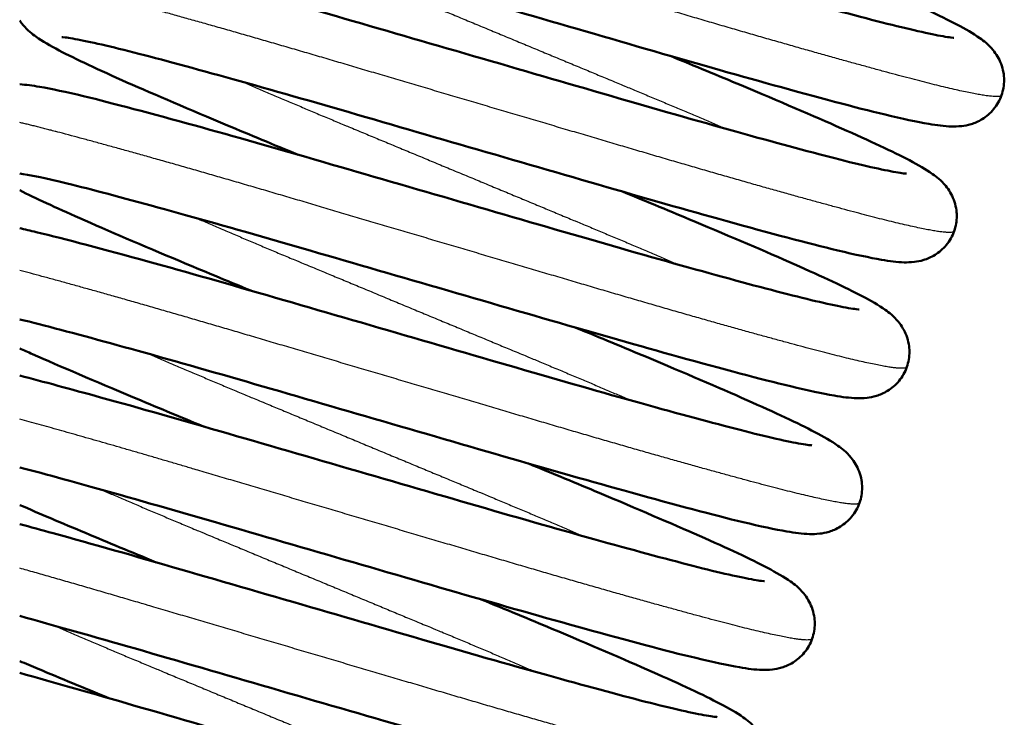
# Model space of a CAD drawing. Header units: millimetres. Extents: x 247 to 1050, y 34 to 1073.
# Tile 35 of 60: x 806 to 820, y 134 to 144. Entities that reach past the tile are written whole.
import ezdxf

# ---------------------------------------------------------------- set-up
doc = ezdxf.new("R2010")
doc.units = ezdxf.units.MM
doc.header["$LTSCALE"] = 0.75
doc.layers.add('Visible', color=7, linetype='Continuous', lineweight=50)
doc.layers.add('Visible Narrow', color=7, linetype='Continuous', lineweight=25)

msp = doc.modelspace()

# ---------------------------------------------------------------- linework, layer by layer
at = {"layer": 'Visible'}
for points, knots in [([(806.675, 146.551), (806.701, 146.626, 0.039), (806.741, 146.697, 0.078), (806.839, 146.816, 0.164), (806.898, 146.865, 0.211), (807.013, 146.936, 0.32), (807.071, 146.96, 0.383), (807.173, 146.991, 0.524), (807.219, 146.999, 0.603), (807.315, 147.01, 0.805), (807.362, 147.01, 0.93), (807.517, 147.006, 1.377), (807.617, 146.992, 1.702), (807.913, 146.942, 2.477), (808.125, 146.896, 2.923), (808.811, 146.731, 4.043), (809.371, 146.581, 4.678), (810.578, 146.248, 5.604), (811.218, 146.066, 5.94), (812.533, 145.684, 6.368), (813.226, 145.483, 6.467), (814.579, 145.09, 6.428), (815.257, 144.893, 6.292), (816.516, 144.529, 5.805), (817.115, 144.36, 5.45), (818.156, 144.075, 4.57), (818.614, 143.953, 4.037), (819.309, 143.783, 2.871), (819.574, 143.731, 2.226), (819.715, 143.714, 1.395), (819.733, 143.713, 1.225), (819.733, 143.713, 1.056)], [0, 0, 0, 0, 0.026475, 0.026475, 0.052811, 0.052811, 0.078765, 0.078765, 0.105893, 0.105893, 0.145826, 0.145826, 0.24775, 0.24775, 0.39523, 0.39523, 0.644629, 0.644629, 0.862378, 0.862378, 1.07503, 1.07503, 1.285149, 1.285149, 1.49451, 1.49451, 1.702715, 1.702715, 1.904943, 1.904943, 1.955538, 1.955538, 1.955538, 1.955538]), ([(820.43, 142.873), (820.404, 142.798, 0.039), (820.364, 142.728, 0.078), (820.266, 142.609, 0.164), (820.207, 142.56, 0.211), (820.092, 142.489, 0.32), (820.034, 142.465, 0.383), (819.932, 142.434, 0.524), (819.887, 142.426, 0.603), (819.79, 142.415, 0.805), (819.744, 142.414, 0.93), (819.588, 142.418, 1.377), (819.488, 142.433, 1.702), (819.192, 142.483, 2.477), (818.98, 142.529, 2.923), (818.294, 142.693, 4.043), (817.734, 142.843, 4.678), (816.527, 143.177, 5.604), (815.887, 143.359, 5.94), (814.572, 143.741, 6.368), (813.879, 143.942, 6.467), (812.526, 144.334, 6.428), (811.848, 144.532, 6.292), (810.589, 144.896, 5.805), (809.99, 145.065, 5.45), (808.949, 145.35, 4.57), (808.491, 145.471, 4.037), (807.796, 145.641, 2.871), (807.531, 145.693, 2.226), (807.39, 145.71, 1.395), (807.372, 145.711, 1.225), (807.372, 145.711, 1.056)], [0, 0, 0, 0, 0.026475, 0.026475, 0.052811, 0.052811, 0.078765, 0.078765, 0.105893, 0.105893, 0.145826, 0.145826, 0.24775, 0.24775, 0.39523, 0.39523, 0.644629, 0.644629, 0.862378, 0.862378, 1.07503, 1.07503, 1.285149, 1.285149, 1.49451, 1.49451, 1.702715, 1.702715, 1.904943, 1.904943, 1.955538, 1.955538, 1.955538, 1.955538]), ([(816.276, 145.435, -6.026), (816.637, 145.287, -5.878), (816.985, 145.143, -5.692), (817.866, 144.774, -5.101), (818.368, 144.558, -4.624), (819.196, 144.192, -3.532), (819.532, 144.036, -2.908), (819.908, 143.838, -1.896), (820.013, 143.779, -1.527), (820.172, 143.666, -0.948), (820.232, 143.623, -0.732), (820.328, 143.506, -0.487), (820.351, 143.475, -0.435), (820.409, 143.376, -0.307), (820.443, 143.295, -0.238), (820.47, 143.134, -0.134), (820.471, 143.057, -0.093), (820.452, 142.945, -0.036), (820.443, 142.909, -0.018), (820.43, 142.873)], [1.270837, 1.270837, 1.270837, 1.270837, 1.3953165, 1.3953165, 1.6076146, 1.6076146, 1.8207342, 1.8207342, 1.9369064, 1.9369064, 2.0039335, 2.0039335, 2.0232847, 2.0232847, 2.0555082, 2.0555082, 2.081165, 2.081165, 2.0935943, 2.0935943, 2.0935943, 2.0935943]), ([(806.06, 144.719, 0.087), (806.072, 144.736, 0.098), (806.085, 144.753, 0.109), (806.147, 144.828, 0.164), (806.205, 144.877, 0.211), (806.321, 144.948, 0.32), (806.378, 144.972, 0.383), (806.481, 145.003, 0.524), (806.526, 145.011, 0.603), (806.623, 145.022, 0.805), (806.669, 145.022, 0.93), (806.824, 145.018, 1.377), (806.924, 145.004, 1.702), (807.22, 144.954, 2.477), (807.433, 144.908, 2.923), (808.118, 144.743, 4.043), (808.678, 144.593, 4.678), (809.885, 144.26, 5.604), (810.526, 144.078, 5.94), (811.841, 143.696, 6.368), (812.534, 143.495, 6.467), (813.886, 143.102, 6.428), (814.564, 142.905, 6.292), (815.824, 142.541, 5.805), (816.423, 142.372, 5.45), (817.463, 142.087, 4.57), (817.921, 141.965, 4.037), (818.617, 141.795, 2.871), (818.882, 141.743, 2.226), (819.022, 141.726, 1.395), (819.041, 141.725, 1.225), (819.041, 141.725, 1.056)], [0.019417, 0.019417, 0.019417, 0.019417, 0.026475, 0.026475, 0.052811, 0.052811, 0.078765, 0.078765, 0.105893, 0.105893, 0.145826, 0.145826, 0.24775, 0.24775, 0.39523, 0.39523, 0.644629, 0.644629, 0.862378, 0.862378, 1.07503, 1.07503, 1.285149, 1.285149, 1.49451, 1.49451, 1.702715, 1.702715, 1.904943, 1.904943, 1.955538, 1.955538, 1.955538, 1.955538]), ([(810.136, 142.001, -6.026), (809.775, 142.15, -5.878), (809.427, 142.294, -5.692), (808.547, 142.663, -5.101), (808.044, 142.879, -4.624), (807.216, 143.244, -3.532), (806.88, 143.4, -2.908), (806.504, 143.599, -1.896), (806.399, 143.658, -1.527), (806.241, 143.771, -0.948), (806.181, 143.813, -0.732), (806.091, 143.923, -0.505), (806.076, 143.943, -0.468), (806.06, 143.966, -0.433)], [1.270837, 1.270837, 1.270837, 1.270837, 1.3953165, 1.3953165, 1.6076146, 1.6076146, 1.8207342, 1.8207342, 1.9369064, 1.9369064, 2.0039335, 2.0039335, 2.0172235, 2.0172235, 2.0172235, 2.0172235]), ([(819.738, 140.885), (819.712, 140.81, 0.039), (819.671, 140.74, 0.078), (819.573, 140.621, 0.164), (819.515, 140.572, 0.211), (819.399, 140.501, 0.32), (819.341, 140.477, 0.383), (819.239, 140.446, 0.524), (819.194, 140.438, 0.603), (819.097, 140.427, 0.805), (819.051, 140.426, 0.93), (818.896, 140.43, 1.377), (818.796, 140.445, 1.702), (818.5, 140.495, 2.477), (818.287, 140.54, 2.923), (817.602, 140.705, 4.043), (817.042, 140.855, 4.678), (815.835, 141.189, 5.604), (815.194, 141.371, 5.94), (813.879, 141.753, 6.368), (813.186, 141.954, 6.467), (811.834, 142.346, 6.428), (811.155, 142.544, 6.292), (809.896, 142.908, 5.805), (809.297, 143.076, 5.45), (808.257, 143.362, 4.57), (807.799, 143.483, 4.037), (807.103, 143.653, 2.871), (806.838, 143.705, 2.226), (806.698, 143.722, 1.395), (806.679, 143.723, 1.225), (806.679, 143.723, 1.056)], [0, 0, 0, 0, 0.026475, 0.026475, 0.052811, 0.052811, 0.078765, 0.078765, 0.105893, 0.105893, 0.145826, 0.145826, 0.24775, 0.24775, 0.39523, 0.39523, 0.644629, 0.644629, 0.862378, 0.862378, 1.07503, 1.07503, 1.285149, 1.285149, 1.49451, 1.49451, 1.702715, 1.702715, 1.904943, 1.904943, 1.955538, 1.955538, 1.955538, 1.955538]), ([(815.583, 143.447, -6.026), (815.944, 143.299, -5.878), (816.293, 143.155, -5.692), (817.173, 142.786, -5.101), (817.676, 142.57, -4.624), (818.504, 142.204, -3.532), (818.839, 142.048, -2.908), (819.216, 141.85, -1.896), (819.32, 141.791, -1.527), (819.479, 141.678, -0.948), (819.539, 141.635, -0.732), (819.636, 141.518, -0.487), (819.658, 141.486, -0.435), (819.716, 141.388, -0.307), (819.75, 141.307, -0.238), (819.777, 141.146, -0.134), (819.778, 141.069, -0.093), (819.759, 140.957, -0.036), (819.75, 140.921, -0.018), (819.738, 140.885)], [1.270837, 1.270837, 1.270837, 1.270837, 1.3953165, 1.3953165, 1.6076146, 1.6076146, 1.8207342, 1.8207342, 1.9369064, 1.9369064, 2.0039335, 2.0039335, 2.0232847, 2.0232847, 2.0555082, 2.0555082, 2.081165, 2.081165, 2.0935943, 2.0935943, 2.0935943, 2.0935943]), ([(806.06, 143.032, 1.173), (806.156, 143.027, 1.456), (806.246, 143.014, 1.74), (806.527, 142.966, 2.477), (806.74, 142.92, 2.923), (807.426, 142.755, 4.043), (807.986, 142.605, 4.678), (809.193, 142.272, 5.604), (809.833, 142.09, 5.94), (811.148, 141.708, 6.368), (811.841, 141.507, 6.467), (813.194, 141.114, 6.428), (813.872, 140.917, 6.292), (815.131, 140.553, 5.805), (815.73, 140.384, 5.45), (816.77, 140.099, 4.57), (817.229, 139.977, 4.037), (817.924, 139.807, 2.871), (818.189, 139.755, 2.226), (818.329, 139.738, 1.395), (818.348, 139.737, 1.225), (818.348, 139.737, 1.056)], [0.15823, 0.15823, 0.15823, 0.15823, 0.24775, 0.24775, 0.39523, 0.39523, 0.644629, 0.644629, 0.862378, 0.862378, 1.07503, 1.07503, 1.285149, 1.285149, 1.49451, 1.49451, 1.702715, 1.702715, 1.904943, 1.904943, 1.955538, 1.955538, 1.955538, 1.955538]), ([(819.045, 138.897), (819.019, 138.822, 0.039), (818.979, 138.752, 0.078), (818.881, 138.633, 0.164), (818.822, 138.584, 0.211), (818.706, 138.512, 0.32), (818.649, 138.489, 0.383), (818.546, 138.458, 0.524), (818.501, 138.45, 0.603), (818.405, 138.439, 0.805), (818.358, 138.438, 0.93), (818.203, 138.442, 1.377), (818.103, 138.456, 1.702), (817.807, 138.507, 2.477), (817.595, 138.552, 2.923), (816.909, 138.717, 4.043), (816.349, 138.867, 4.678), (815.142, 139.201, 5.604), (814.502, 139.383, 5.94), (813.186, 139.765, 6.368), (812.494, 139.966, 6.467), (811.141, 140.358, 6.428), (810.463, 140.556, 6.292), (809.204, 140.919, 5.805), (808.605, 141.088, 5.45), (807.564, 141.374, 4.57), (807.106, 141.495, 4.037), (806.436, 141.659, 2.913), (806.185, 141.709, 2.32), (806.06, 141.727, 1.707)], [0, 0, 0, 0, 0.026475, 0.026475, 0.052811, 0.052811, 0.078765, 0.078765, 0.105893, 0.105893, 0.145826, 0.145826, 0.24775, 0.24775, 0.39523, 0.39523, 0.644629, 0.644629, 0.862378, 0.862378, 1.07503, 1.07503, 1.285149, 1.285149, 1.49451, 1.49451, 1.702715, 1.702715, 1.890146, 1.890146, 1.890146, 1.890146]), ([(809.444, 140.013, -6.026), (809.083, 140.162, -5.878), (808.735, 140.306, -5.692), (807.854, 140.675, -5.101), (807.351, 140.891, -4.624), (806.586, 141.229, -3.614), (806.29, 141.365, -3.094), (806.06, 141.481, -2.546)], [1.270837, 1.270837, 1.270837, 1.270837, 1.3953165, 1.3953165, 1.6076146, 1.6076146, 1.7887039, 1.7887039, 1.7887039, 1.7887039]), ([(814.891, 141.459, -6.026), (815.252, 141.311, -5.878), (815.6, 141.167, -5.692), (816.48, 140.797, -5.101), (816.983, 140.582, -4.624), (817.811, 140.216, -3.532), (818.147, 140.06, -2.908), (818.523, 139.862, -1.896), (818.628, 139.803, -1.527), (818.787, 139.69, -0.948), (818.847, 139.647, -0.732), (818.943, 139.53, -0.487), (818.966, 139.498, -0.435), (819.024, 139.4, -0.307), (819.057, 139.318, -0.238), (819.085, 139.158, -0.134), (819.086, 139.081, -0.093), (819.067, 138.969, -0.036), (819.057, 138.932, -0.018), (819.045, 138.897)], [1.270837, 1.270837, 1.270837, 1.270837, 1.3953165, 1.3953165, 1.6076146, 1.6076146, 1.8207342, 1.8207342, 1.9369064, 1.9369064, 2.0039335, 2.0039335, 2.0232847, 2.0232847, 2.0555082, 2.0555082, 2.081165, 2.081165, 2.0935943, 2.0935943, 2.0935943, 2.0935943]), ([(806.06, 140.927, 2.912), (806.136, 140.91, 3.057), (806.217, 140.891, 3.2), (806.733, 140.767, 4.043), (807.293, 140.617, 4.678), (808.5, 140.284, 5.604), (809.14, 140.102, 5.94), (810.456, 139.72, 6.368), (811.148, 139.519, 6.467), (812.501, 139.126, 6.428), (813.179, 138.929, 6.292), (814.438, 138.565, 5.805), (815.037, 138.396, 5.45), (816.078, 138.111, 4.57), (816.536, 137.989, 4.037), (817.231, 137.819, 2.871), (817.496, 137.767, 2.226), (817.637, 137.75, 1.395), (817.655, 137.749, 1.225), (817.655, 137.749, 1.056)], [0.345869, 0.345869, 0.345869, 0.345869, 0.39523, 0.39523, 0.644629, 0.644629, 0.862378, 0.862378, 1.07503, 1.07503, 1.285149, 1.285149, 1.49451, 1.49451, 1.702715, 1.702715, 1.904943, 1.904943, 1.955538, 1.955538, 1.955538, 1.955538]), ([(818.353, 136.909), (818.326, 136.834, 0.039), (818.286, 136.763, 0.078), (818.188, 136.645, 0.164), (818.129, 136.596, 0.211), (818.014, 136.524, 0.32), (817.956, 136.501, 0.383), (817.854, 136.47, 0.524), (817.809, 136.462, 0.603), (817.712, 136.45, 0.805), (817.666, 136.45, 0.93), (817.51, 136.454, 1.377), (817.41, 136.468, 1.702), (817.114, 136.519, 2.477), (816.902, 136.564, 2.923), (816.216, 136.729, 4.043), (815.656, 136.879, 4.678), (814.449, 137.213, 5.604), (813.809, 137.395, 5.94), (812.494, 137.776, 6.368), (811.801, 137.978, 6.467), (810.448, 138.37, 6.428), (809.77, 138.568, 6.292), (808.511, 138.931, 5.805), (807.912, 139.1, 5.45), (806.871, 139.385, 4.57), (806.413, 139.507, 4.037), (806.06, 139.593, 3.445), (806.06, 139.593, 3.445), (806.06, 139.593, 3.445)], [0, 0, 0, 0, 0.026475, 0.026475, 0.052811, 0.052811, 0.078765, 0.078765, 0.105893, 0.105893, 0.145826, 0.145826, 0.24775, 0.24775, 0.39523, 0.39523, 0.644629, 0.644629, 0.862378, 0.862378, 1.07503, 1.07503, 1.285149, 1.285149, 1.49451, 1.49451, 1.702715, 1.702715, 1.702755, 1.702755, 1.702755, 1.702755]), ([(814.198, 139.471, -6.026), (814.559, 139.323, -5.878), (814.907, 139.179, -5.692), (815.788, 138.809, -5.101), (816.29, 138.594, -4.624), (817.118, 138.228, -3.532), (817.454, 138.072, -2.908), (817.83, 137.874, -1.896), (817.935, 137.815, -1.527), (818.094, 137.702, -0.948), (818.154, 137.659, -0.732), (818.25, 137.542, -0.487), (818.273, 137.51, -0.435), (818.331, 137.411, -0.307), (818.365, 137.33, -0.238), (818.392, 137.17, -0.134), (818.393, 137.093, -0.093), (818.374, 136.981, -0.036), (818.365, 136.944, -0.018), (818.353, 136.909)], [1.270837, 1.270837, 1.270837, 1.270837, 1.3953165, 1.3953165, 1.6076146, 1.6076146, 1.8207342, 1.8207342, 1.9369064, 1.9369064, 2.0039335, 2.0039335, 2.0232847, 2.0232847, 2.0555082, 2.0555082, 2.081165, 2.081165, 2.0935943, 2.0935943, 2.0935943, 2.0935943]), ([(808.751, 138.025, -6.026), (808.39, 138.174, -5.878), (808.042, 138.318, -5.692), (807.162, 138.687, -5.101), (806.659, 138.903, -4.624), (806.182, 139.113, -3.995), (806.12, 139.141, -3.909), (806.06, 139.167, -3.822)], [1.270837, 1.270837, 1.270837, 1.270837, 1.3953165, 1.3953165, 1.6076146, 1.6076146, 1.6403176, 1.6403176, 1.6403176, 1.6403176]), ([(806.06, 138.77, 3.99), (806.407, 138.68, 4.434), (806.806, 138.572, 4.836), (807.807, 138.296, 5.604), (808.448, 138.114, 5.94), (809.763, 137.732, 6.368), (810.456, 137.531, 6.467), (811.808, 137.138, 6.428), (812.486, 136.941, 6.292), (813.746, 136.577, 5.805), (814.345, 136.408, 5.45), (815.385, 136.123, 4.57), (815.843, 136.001, 4.037), (816.539, 135.831, 2.871), (816.804, 135.779, 2.226), (816.944, 135.762, 1.395), (816.963, 135.761, 1.225), (816.963, 135.761, 1.056)], [0.474887, 0.474887, 0.474887, 0.474887, 0.644629, 0.644629, 0.862378, 0.862378, 1.07503, 1.07503, 1.285149, 1.285149, 1.49451, 1.49451, 1.702715, 1.702715, 1.904943, 1.904943, 1.955538, 1.955538, 1.955538, 1.955538]), ([(813.505, 137.483, -6.026), (813.866, 137.335, -5.878), (814.215, 137.191, -5.692), (815.095, 136.821, -5.101), (815.598, 136.606, -4.624), (816.426, 136.24, -3.532), (816.761, 136.084, -2.908), (817.138, 135.886, -1.896), (817.243, 135.827, -1.527), (817.401, 135.714, -0.948), (817.461, 135.671, -0.732), (817.558, 135.554, -0.487), (817.581, 135.522, -0.435), (817.638, 135.423, -0.307), (817.672, 135.342, -0.238), (817.699, 135.182, -0.134), (817.7, 135.104, -0.093), (817.681, 134.993, -0.036), (817.672, 134.956, -0.018), (817.66, 134.921)], [1.270837, 1.270837, 1.270837, 1.270837, 1.3953165, 1.3953165, 1.6076146, 1.6076146, 1.8207342, 1.8207342, 1.9369064, 1.9369064, 2.0039335, 2.0039335, 2.0232847, 2.0232847, 2.0555082, 2.0555082, 2.081165, 2.081165, 2.0935943, 2.0935943, 2.0935943, 2.0935943]), ([(817.66, 134.921), (817.634, 134.846, 0.039), (817.593, 134.775, 0.078), (817.495, 134.657, 0.164), (817.437, 134.608, 0.211), (817.321, 134.536, 0.32), (817.263, 134.513, 0.383), (817.161, 134.482, 0.524), (817.116, 134.474, 0.603), (817.019, 134.462, 0.805), (816.973, 134.462, 0.93), (816.818, 134.466, 1.377), (816.718, 134.48, 1.702), (816.422, 134.531, 2.477), (816.209, 134.576, 2.923), (815.524, 134.741, 4.043), (814.964, 134.891, 4.678), (813.757, 135.225, 5.604), (813.116, 135.407, 5.94), (811.801, 135.788, 6.368), (811.108, 135.99, 6.467), (809.756, 136.382, 6.428), (809.078, 136.58, 6.292), (807.818, 136.943, 5.805), (807.219, 137.112, 5.45), (806.473, 137.317, 4.819), (806.259, 137.375, 4.611), (806.06, 137.427, 4.388)], [0, 0, 0, 0, 0.026475, 0.026475, 0.052811, 0.052811, 0.078765, 0.078765, 0.105893, 0.105893, 0.145826, 0.145826, 0.24775, 0.24775, 0.39523, 0.39523, 0.644629, 0.644629, 0.862378, 0.862378, 1.07503, 1.07503, 1.285149, 1.285149, 1.49451, 1.49451, 1.584826, 1.584826, 1.584826, 1.584826]), ([(808.058, 136.037, -6.026), (807.697, 136.186, -5.878), (807.349, 136.33, -5.692), (806.68, 136.611, -5.243), (806.356, 136.748, -4.971), (806.06, 136.876, -4.669)], [1.270837, 1.270837, 1.270837, 1.270837, 1.3953165, 1.3953165, 1.5270116, 1.5270116, 1.5270116, 1.5270116]), ([(806.06, 136.598, 4.753), (806.218, 136.555, 4.901), (806.382, 136.51, 5.042), (807.115, 136.308, 5.604), (807.755, 136.126, 5.94), (809.07, 135.744, 6.368), (809.763, 135.543, 6.467), (811.116, 135.15, 6.428), (811.794, 134.953, 6.292), (813.053, 134.589, 5.805), (813.652, 134.42, 5.45), (814.693, 134.135, 4.57), (815.151, 134.013, 4.037), (815.846, 133.843, 2.871), (816.111, 133.791, 2.226), (816.251, 133.774, 1.395), (816.27, 133.773, 1.225), (816.27, 133.773, 1.056)], [0.578816, 0.578816, 0.578816, 0.578816, 0.644629, 0.644629, 0.862378, 0.862378, 1.07503, 1.07503, 1.285149, 1.285149, 1.49451, 1.49451, 1.702715, 1.702715, 1.904943, 1.904943, 1.955538, 1.955538, 1.955538, 1.955538]), ([(812.813, 135.495, -6.026), (813.174, 135.347, -5.878), (813.522, 135.203, -5.692), (814.402, 134.833, -5.101), (814.905, 134.618, -4.624), (815.733, 134.252, -3.532), (816.069, 134.096, -2.908), (816.445, 133.898, -1.896), (816.55, 133.839, -1.527), (816.709, 133.726, -0.948), (816.769, 133.683, -0.732), (816.865, 133.565, -0.487), (816.888, 133.534, -0.435), (816.946, 133.435, -0.307), (816.979, 133.354, -0.238), (817.007, 133.194, -0.134), (817.008, 133.116, -0.093), (816.989, 133.005, -0.036), (816.979, 132.968, -0.018), (816.967, 132.933)], [1.270837, 1.270837, 1.270837, 1.270837, 1.3953165, 1.3953165, 1.6076146, 1.6076146, 1.8207342, 1.8207342, 1.9369064, 1.9369064, 2.0039335, 2.0039335, 2.0232847, 2.0232847, 2.0555082, 2.0555082, 2.081165, 2.081165, 2.0935943, 2.0935943, 2.0935943, 2.0935943]), ([(816.967, 132.933), (816.941, 132.858, 0.039), (816.901, 132.787, 0.078), (816.803, 132.669, 0.164), (816.744, 132.62, 0.211), (816.628, 132.548, 0.32), (816.571, 132.525, 0.383), (816.468, 132.493, 0.524), (816.423, 132.486, 0.603), (816.327, 132.474, 0.805), (816.28, 132.474, 0.93), (816.125, 132.478, 1.377), (816.025, 132.492, 1.702), (815.729, 132.542, 2.477), (815.517, 132.588, 2.923), (814.831, 132.753, 4.043), (814.271, 132.903, 4.678), (813.064, 133.237, 5.604), (812.424, 133.419, 5.94), (811.108, 133.8, 6.368), (810.416, 134.001, 6.467), (809.063, 134.394, 6.428), (808.385, 134.592, 6.292), (807.148, 134.949, 5.814), (806.569, 135.112, 5.475), (806.06, 135.252, 5.055)], [0, 0, 0, 0, 0.026475, 0.026475, 0.052811, 0.052811, 0.078765, 0.078765, 0.105893, 0.105893, 0.145826, 0.145826, 0.24775, 0.24775, 0.39523, 0.39523, 0.644629, 0.644629, 0.862378, 0.862378, 1.07503, 1.07503, 1.285149, 1.285149, 1.487146, 1.487146, 1.487146, 1.487146]), ([(807.366, 134.049, -6.026), (807.005, 134.198, -5.878), (806.657, 134.342, -5.692), (806.239, 134.517, -5.412), (806.149, 134.555, -5.348), (806.06, 134.592, -5.281)], [1.270837, 1.270837, 1.270837, 1.270837, 1.3953165, 1.3953165, 1.4304382, 1.4304382, 1.4304382, 1.4304382]), ([(806.06, 134.419, 5.32), (806.572, 134.277, 5.681), (807.14, 134.115, 5.966), (808.378, 133.756, 6.368), (809.07, 133.555, 6.467), (810.423, 133.162, 6.428), (811.101, 132.965, 6.292), (812.36, 132.601, 5.805), (812.959, 132.432, 5.45), (814, 132.147, 4.57), (814.458, 132.025, 4.037), (815.153, 131.855, 2.871), (815.418, 131.803, 2.226), (815.559, 131.786, 1.395), (815.577, 131.785, 1.225), (815.577, 131.785, 1.056)], [0.670152, 0.670152, 0.670152, 0.670152, 0.862378, 0.862378, 1.07503, 1.07503, 1.285149, 1.285149, 1.49451, 1.49451, 1.702715, 1.702715, 1.904943, 1.904943, 1.955538, 1.955538, 1.955538, 1.955538])]:
    msp.add_open_spline(points, degree=3, knots=knots, dxfattribs=at)
at = {"layer": 'Visible Narrow'}
for points, weights, knots in [([(820.43, 142.873), (820.396, 142.774, 2.307), (819.081, 143.121, 4.173), (817.766, 143.467, 6.04), (815.659, 144.09, 6.753), (813.553, 144.712, 7.465), (811.446, 145.335, 6.753), (809.34, 145.957, 6.04), (808.024, 146.304, 4.173), (806.709, 146.651, 2.307), (806.675, 146.551)], [1, 0.951056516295, 1, 0.951056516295, 1, 0.951056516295, 1, 0.951056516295, 1, 0.951056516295, 1], [0.31578947, 0.31578947, 0.31578947, 0.32105263, 0.32105263, 0.32631579, 0.32631579, 0.33157895, 0.33157895, 0.33684211, 0.33684211, 0.34210526, 0.34210526, 0.34210526]), ([(810.019, 145.055, -4.662), (810.717, 144.753, -5.224), (811.548, 144.407, -5.516), (813.206, 143.718, -6.098), (814.864, 143.029, -5.516), (815.695, 142.684, -5.224), (816.394, 142.382, -4.662)], [0.975546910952, 0.97485263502, 1, 0.951056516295, 1, 0.97485263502, 0.975546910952], [0.34992735, 0.34992735, 0.34992735, 0.35263158, 0.35263158, 0.35789474, 0.35789474, 0.36059897, 0.36059897, 0.36059897]), ([(819.738, 140.885), (819.703, 140.786, 2.307), (818.388, 141.133, 4.173), (817.073, 141.479, 6.04), (814.966, 142.102, 6.753), (812.86, 142.724, 7.465), (810.753, 143.347, 6.753), (808.647, 143.969, 6.04), (807.332, 144.316, 4.173), (806.318, 144.583, 2.735), (806.06, 144.584, 0.973)], [1, 0.951056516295, 1, 0.951056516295, 1, 0.951056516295, 1, 0.951056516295, 1, 0.961847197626, 0.98317672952], [0.36842105, 0.36842105, 0.36842105, 0.37368421, 0.37368421, 0.37894737, 0.37894737, 0.38421053, 0.38421053, 0.38947368, 0.38947368, 0.39357646, 0.39357646, 0.39357646]), ([(809.326, 143.067, -4.662), (810.025, 142.765, -5.224), (810.856, 142.419, -5.516), (812.514, 141.73, -6.098), (814.171, 141.041, -5.516), (815.003, 140.696, -5.224), (815.701, 140.394, -4.662)], [0.975546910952, 0.97485263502, 1, 0.951056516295, 1, 0.97485263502, 0.975546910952], [0.40255893, 0.40255893, 0.40255893, 0.40526316, 0.40526316, 0.41052632, 0.41052632, 0.41323055, 0.41323055, 0.41323055]), ([(819.045, 138.897), (819.011, 138.798, 2.307), (817.695, 139.145, 4.173), (816.38, 139.491, 6.04), (814.274, 140.114, 6.753), (812.167, 140.736, 7.465), (810.061, 141.359, 6.753), (807.954, 141.981, 6.04), (806.639, 142.328, 4.173), (806.313, 142.414, 3.71), (806.06, 142.473, 3.199)], [1, 0.951056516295, 1, 0.951056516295, 1, 0.951056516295, 1, 0.951056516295, 1, 0.987390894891, 0.981278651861], [0.42105263, 0.42105263, 0.42105263, 0.42631579, 0.42631579, 0.43157895, 0.43157895, 0.43684211, 0.43684211, 0.44210526, 0.44210526, 0.44346119, 0.44346119, 0.44346119]), ([(808.633, 141.079, -4.662), (809.332, 140.777, -5.224), (810.163, 140.431, -5.516), (811.821, 139.742, -6.098), (813.479, 139.053, -5.516), (814.31, 138.708, -5.224), (815.009, 138.406, -4.662)], [0.975546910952, 0.97485263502, 1, 0.951056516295, 1, 0.97485263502, 0.975546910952], [0.4551905, 0.4551905, 0.4551905, 0.45789474, 0.45789474, 0.46315789, 0.46315789, 0.46586213, 0.46586213, 0.46586213]), ([(818.353, 136.909), (818.318, 136.81, 2.307), (817.003, 137.157, 4.173), (815.688, 137.503, 6.04), (813.581, 138.126, 6.753), (811.475, 138.748, 7.465), (809.368, 139.371, 6.753), (807.36, 139.964, 6.073), (806.06, 140.31, 4.33)], [1, 0.951056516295, 1, 0.951056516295, 1, 0.951056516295, 1, 0.953238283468, 0.995830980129], [0.47368421, 0.47368421, 0.47368421, 0.47894737, 0.47894737, 0.48421053, 0.48421053, 0.48947368, 0.48947368, 0.49450222, 0.49450222, 0.49450222]), ([(807.941, 139.091, -4.662), (808.639, 138.789, -5.224), (809.47, 138.443, -5.516), (811.128, 137.754, -6.098), (812.786, 137.065, -5.516), (813.617, 136.72, -5.224), (814.316, 136.417, -4.662)], [0.975546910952, 0.97485263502, 1, 0.951056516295, 1, 0.97485263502, 0.975546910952], [0.50782208, 0.50782208, 0.50782208, 0.51052632, 0.51052632, 0.51578947, 0.51578947, 0.51849371, 0.51849371, 0.51849371]), ([(817.66, 134.921), (817.625, 134.822, 2.307), (816.31, 135.169, 4.173), (814.995, 135.515, 6.04), (812.888, 136.138, 6.753), (810.782, 136.76, 7.465), (808.675, 137.383, 6.753), (807.193, 137.821, 6.251), (806.06, 138.134, 5.128)], [1, 0.951056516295, 1, 0.951056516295, 1, 0.951056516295, 1, 0.965048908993, 0.980015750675], [0.52631579, 0.52631579, 0.52631579, 0.53157895, 0.53157895, 0.53684211, 0.53684211, 0.54210526, 0.54210526, 0.54586374, 0.54586374, 0.54586374]), ([(807.248, 137.103, -4.662), (807.947, 136.801, -5.224), (808.778, 136.455, -5.516), (810.436, 135.766, -6.098), (812.094, 135.077, -5.516), (812.925, 134.732, -5.224), (813.623, 134.429, -4.662)], [0.975546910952, 0.97485263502, 1, 0.951056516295, 1, 0.97485263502, 0.975546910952], [0.56045366, 0.56045366, 0.56045366, 0.56315789, 0.56315789, 0.56842105, 0.56842105, 0.57112528, 0.57112528, 0.57112528]), ([(816.967, 132.933), (816.933, 132.834, 2.307), (815.617, 133.18, 4.173), (814.302, 133.527, 6.04), (812.196, 134.15, 6.753), (810.089, 134.772, 7.465), (807.983, 135.395, 6.753), (806.945, 135.701, 6.401), (806.06, 135.952, 5.73)], [1, 0.951056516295, 1, 0.951056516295, 1, 0.951056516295, 1, 0.975265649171, 0.975531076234], [0.57894737, 0.57894737, 0.57894737, 0.58421053, 0.58421053, 0.58947368, 0.58947368, 0.59473684, 0.59473684, 0.59739666, 0.59739666, 0.59739666]), ([(806.555, 135.115, -4.662), (807.254, 134.813, -5.224), (808.085, 134.467, -5.516), (809.743, 133.778, -6.098), (811.401, 133.089, -5.516), (812.232, 132.744, -5.224), (812.931, 132.441, -4.662)], [0.975546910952, 0.97485263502, 1, 0.951056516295, 1, 0.97485263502, 0.975546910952], [0.61308524, 0.61308524, 0.61308524, 0.61578947, 0.61578947, 0.62105263, 0.62105263, 0.62375686, 0.62375686, 0.62375686])]:
    msp.add_rational_spline(points, weights, degree=2, knots=knots, dxfattribs=at)

doc.saveas('drawing.dxf')
